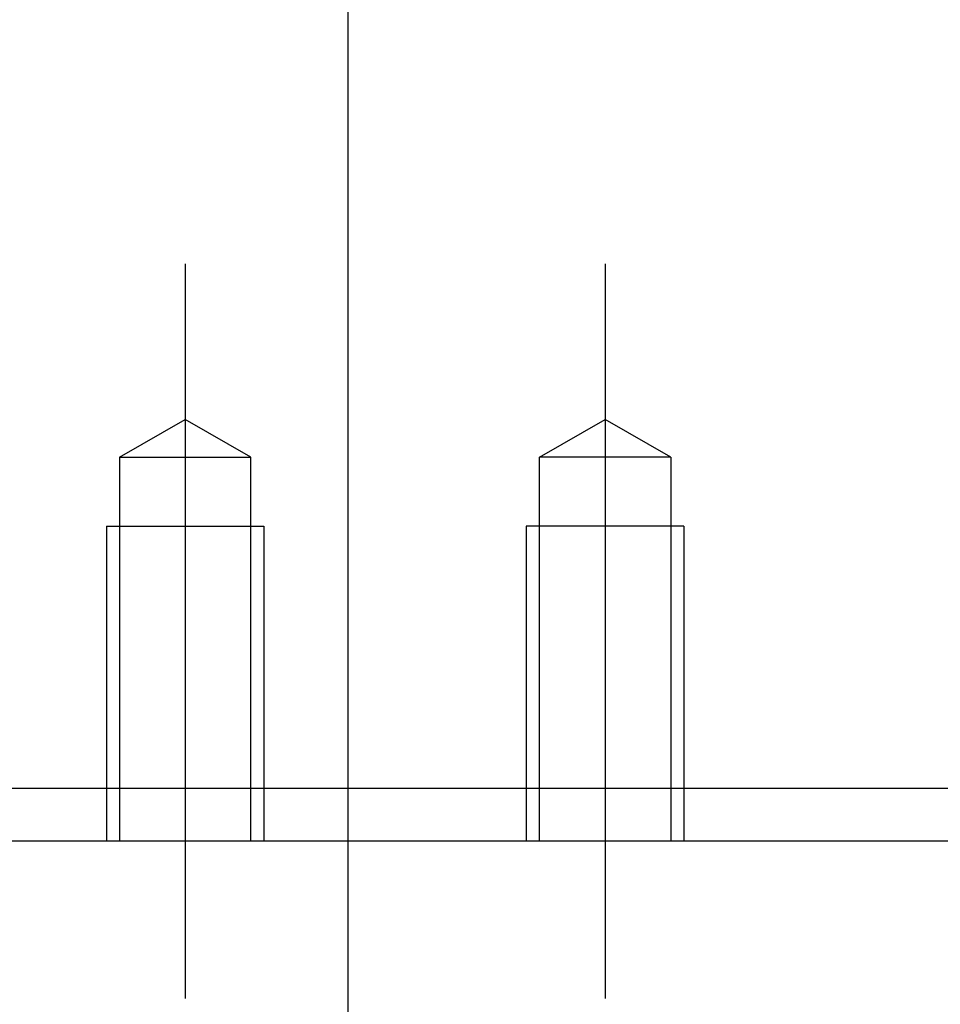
# Model space of a CAD drawing. Header units: millimetres. Extents: x -2774 to 3135, y -1571 to 860.
# Tile 152 of 256: x -2372 to -2354, y -859 to -840. Entities that reach past the tile are written whole.
import ezdxf
from ezdxf.lldxf.tags import DXFTag

# ---------------------------------------------------------------- set-up
doc = ezdxf.new("R2010")
doc.units = ezdxf.units.MM
doc.layers.get('0').update_dxf_attribs({"linetype": 'CONTINUOUS'})
tags = doc.linetypes.add('DASHED', pattern=[25.72, 12.86, -12.86]).pattern_tags.tags
tags[6:7] = [DXFTag(74, 4), DXFTag(75, 0), DXFTag(340, '0'), DXFTag(46, 0.0), DXFTag(50, 0.0), DXFTag(44, 0.0), DXFTag(45, 0.0)]
tags[4:5] = [DXFTag(74, 4), DXFTag(75, 0), DXFTag(340, '0'), DXFTag(46, 0.0), DXFTag(50, 0.0), DXFTag(44, 0.0), DXFTag(45, 0.0)]

msp = doc.modelspace()

# ---------------------------------------------------------------- linework, layer by layer
at = {"color": 0}
msp.add_line((-2365.276, -892.068), (-2365.276, -801.581), dxfattribs=at)
at = {"color": 0, "ltscale": 0.2}
for p, q in [((-2368.381, -845.149), (-2368.381, -859.149)), ((-2360.381, -845.149), (-2360.381, -859.149))]:
    msp.add_line(p, q, dxfattribs=at)
at = {"color": 0, "linetype": 'DASHED', "ltscale": 0.1}
for p, q in [((-2369.631, -848.838), (-2368.381, -848.116)), ((-2367.131, -848.838), (-2368.381, -848.116)), ((-2361.631, -848.838), (-2360.381, -848.116)), ((-2359.131, -848.838), (-2360.381, -848.116)), ((-2369.631, -848.838), (-2369.631, -856.149)), ((-2369.631, -848.838), (-2367.131, -848.838)), ((-2367.131, -856.149), (-2367.131, -848.838)), ((-2361.631, -856.149), (-2361.631, -848.838)), ((-2359.131, -848.838), (-2361.631, -848.838)), ((-2359.131, -848.838), (-2359.131, -856.149)), ((-2369.881, -850.149), (-2366.881, -850.149)), ((-2369.881, -850.149), (-2369.881, -856.149)), ((-2366.881, -850.149), (-2366.881, -856.149)), ((-2358.881, -850.149), (-2361.881, -850.149)), ((-2361.881, -850.149), (-2361.881, -856.149)), ((-2358.881, -850.149), (-2358.881, -856.149))]:
    msp.add_line(p, q, dxfattribs=at)
at = {"color": 0, "linetype": 'Continuous'}
for p, q in [((-2326.881, -855.149), (-2401.881, -855.149)), ((-2401.881, -856.149), (-2326.881, -856.149))]:
    msp.add_line(p, q, dxfattribs=at)

doc.saveas('drawing.dxf')
